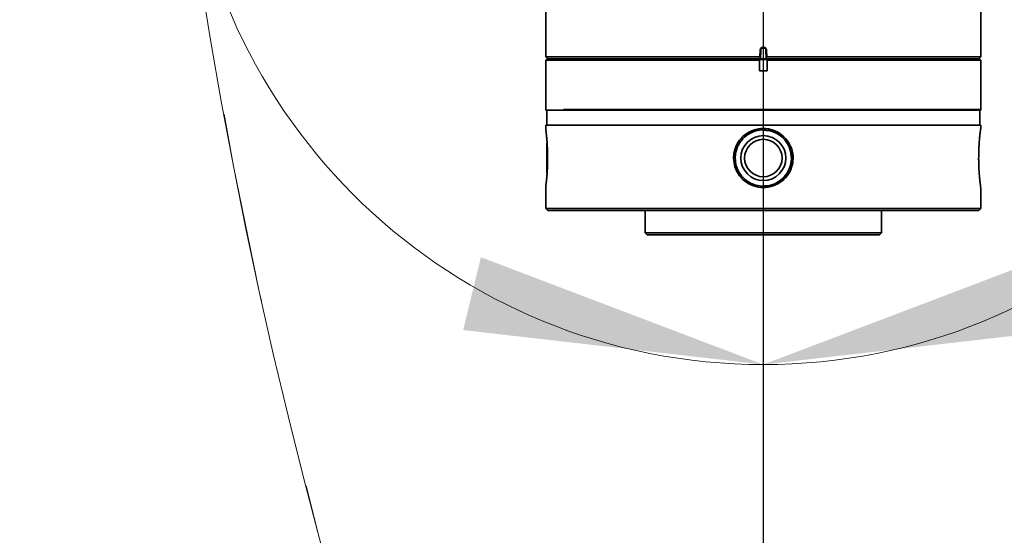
# Paper-space layout '图纸2' of a CAD drawing. Header units: millimetres. Extents: x 0 to 420, y 0 to 297.
# Tile 5 of 19: x 148 to 161, y 169 to 176. Entities that reach past the tile are written whole.
import ezdxf

# ---------------------------------------------------------------- set-up
doc = ezdxf.new("R2010")
doc.units = ezdxf.units.MM
doc.linetypes.add('CENTERX2', pattern=[20.32, 12.7, -2.54, 2.54, -2.54])
doc.layers.get('0').update_dxf_attribs({"lineweight": 18})
doc.layers.add('中心线层', color=6, linetype='CENTERX2', lineweight=25)
doc.layers.add('标注层', color=150, linetype='Continuous', lineweight=18)
doc.styles.add('SLDTEXTSTYLE1', font='txt', dxfattribs={"width": 0.7})
doc.dimstyles.new('SLDDIMSTYLE4', dxfattribs={"dimtxt": 3.5, "dimasz": 4, "dimexe": 0, "dimexo": 0.0625, "dimgap": 0.875, "dimtad": 0, "dimtih": 1, "dimtoh": 1, "dimdec": 4, "dimlfac": 20, "dimzin": 12, "dimdsep": 46, "dimtxsty": 'SLDTEXTSTYLE1', "dimcen": 0.09, "dimdle": 8, "dimazin": 3, "dimtfac": 1, "dimtdec": 3, "dimtofl": 0, "dimtmove": 0, "dimatfit": 3, "dimfxl": 1, "dimfrac": 2, "dimtolj": 1, "dimarcsym": 0})

# ---------------------------------------------------------------- blocks, each defined once
blk = doc.blocks.new('*X60')
at = {"layer": '标注层'}
for points in [[(213.89, 257.426), (209.859, 257.461), (209.974, 256.468)], [(220.004, 117.394), (216.019, 118.008), (215.991, 117.008)]]:
    blk.add_hatch(color=7, dxfattribs=at).paths.add_polyline_path(points, flags=0)
at = {"layer": '标注层', "color": 7}
blk.add_line((220.004, 118.072), (220.004, 115.394), dxfattribs=at)
for start, end in [(95, 182.5), (182.5, 270)]:
    blk.add_arc((220.004, 187.544), 70.15, start, end, dxfattribs=at)
blk = doc.blocks.new('*X62')
at = {"layer": '标注层'}
for points in [[(157.53, 186.944), (153.58, 186.137), (153.9, 185.19)], [(158.203, 171.513), (154.435, 172.945), (154.199, 171.973)]]:
    blk.add_hatch(color=7, dxfattribs=at).paths.add_polyline_path(points, flags=0)
at = {"layer": '标注层', "color": 7}
for p, q in [((157.631, 185.787), (157.355, 188.937)), ((158.203, 172.65), (158.203, 169.513))]:
    blk.add_line(p, q, dxfattribs=at)
for start, end in [(95, 177.5), (182.5, 270)]:
    blk.add_arc((158.203, 179.243), 7.73, start, end, dxfattribs=at)
blk = doc.blocks.new('*X63')
at = {"layer": '标注层'}
for points in [[(158.877, 186.944), (162.506, 185.19), (162.827, 186.137)], [(158.203, 171.513), (162.208, 171.973), (161.972, 172.945)]]:
    blk.add_hatch(color=7, dxfattribs=at).paths.add_polyline_path(points, flags=0)
at = {"layer": '标注层', "color": 7}
for p, q in [((158.776, 185.787), (159.051, 188.937)), ((158.203, 172.65), (158.203, 169.513))]:
    blk.add_line(p, q, dxfattribs=at)
for start, end in [(2.5, 85), (270, 357.5)]:
    blk.add_arc((158.203, 179.243), 7.73, start, end, dxfattribs=at)
blk = doc.blocks.new('SW_CENTERMARKSYMBOL_1_1')
at = {"layer": '中心线层', "color": 0}
blk.add_line((0, -0.05), (0, -17.519), dxfattribs=at)

psp = doc.layouts.new('图纸2')

# ---------------------------------------------------------------- linework, layer by layer
at = {"color": 7, "linetype": 'Continuous', "lineweight": 35}
for p, q in [((155.3033816, 179.1712459), (155.3033816, 175.6184769)), ((161.1033816, 175.6184769), (161.1033816, 179.1993397)), ((158.1586244, 175.6184769), (158.160168, 175.7067527)), ((158.1636138, 175.6134039), (158.1652417, 175.7066654)), ((158.1682253, 175.7066932), (158.1640279, 175.5934769)), ((158.202548, 175.7483277), (158.2042153, 175.7483277)), ((158.2025495, 175.7433277), (158.2042138, 175.7433277)), ((158.2025495, 175.7433277), (158.2025495, 175.7392531)), ((158.2042138, 175.7392531), (158.2025495, 175.7392531)), ((158.2042138, 175.7433277), (158.2042138, 175.7392531)), ((158.2427354, 175.5934769), (158.238538, 175.7066932)), ((158.2415216, 175.7066654), (158.2431495, 175.6134039)), ((158.2465953, 175.7067527), (158.2481389, 175.6184769)), ((155.3033816, 175.6184769), (155.3283816, 175.5934769)), ((155.3033816, 175.6184769), (158.1586244, 175.6184769)), ((155.3133816, 175.5833277), (155.3033816, 175.5733277)), ((155.3033816, 175.5733277), (155.3033816, 174.9083277)), ((155.3033816, 175.5733277), (158.1533835, 175.5733277)), ((155.3133816, 175.5833277), (158.1544781, 175.5833277)), ((155.3283816, 175.5934769), (158.1640279, 175.5934769)), ((155.4533816, 175.5935208), (155.4533816, 175.5833277)), ((158.1533835, 175.5733277), (158.1544781, 175.5833277)), ((158.1533835, 175.4333277), (158.1533835, 175.5733277)), ((158.1544781, 175.5833277), (158.2522852, 175.5833277)), ((158.1633133, 175.5961868), (158.1636138, 175.6134039)), ((158.2427354, 175.5934769), (161.0783816, 175.5934769)), ((158.24345, 175.5961868), (158.2431495, 175.6134039)), ((158.2481389, 175.6184769), (161.1033816, 175.6184769)), ((158.2522852, 175.5833277), (158.2533798, 175.5733277)), ((158.2522852, 175.5833277), (161.0933816, 175.5833277)), ((158.2533798, 175.5733277), (158.2533798, 175.4333277)), ((158.2533798, 175.5733277), (161.1033816, 175.5733277)), ((160.9533816, 175.5833277), (160.9533816, 175.5935208)), ((161.0783816, 175.5934769), (161.1033816, 175.6184769)), ((161.1033816, 175.5733277), (161.0933816, 175.5833277)), ((161.1033816, 174.9083277), (161.1033816, 175.5733277)), ((158.1533835, 175.4333277), (158.2533798, 175.4333277)), ((155.3033816, 174.9083277), (161.1033816, 174.9083277)), ((155.3158816, 174.9083277), (155.3158816, 174.7083277)), ((161.0908816, 174.9183277), (155.5356795, 174.9183277)), ((161.0908816, 174.7083277), (161.0908816, 174.9083277)), ((155.3033816, 174.7083277), (155.3033816, 174.6285688)), ((155.3033816, 174.7083277), (161.1033816, 174.7083277)), ((161.1033816, 174.6616324), (161.1033816, 174.7083277)), ((155.3033816, 174.6286068), (155.3033278, 174.6286536)), ((155.3133816, 174.4683277), (155.3133816, 174.0683277)), ((155.3033278, 173.9080018), (155.3033816, 173.9080485)), ((155.3033816, 173.9080773), (155.3033816, 173.5933277)), ((161.1033816, 173.5933277), (161.1033816, 173.8750137)), ((155.3033816, 173.5933277), (155.3283816, 173.5683277)), ((155.3033816, 173.5933277), (161.1033816, 173.5933277)), ((155.3283816, 173.5683277), (155.547228, 173.5683277)), ((155.547228, 173.5683277), (161.0783816, 173.5683277)), ((156.6283816, 173.5683277), (156.6283816, 173.2683277)), ((159.7783816, 173.2683277), (159.7783816, 173.5683277)), ((161.0783816, 173.5683277), (161.1033816, 173.5933277)), ((156.6283816, 173.2683277), (156.6533816, 173.2433277)), ((156.6283816, 173.2683277), (156.7482714, 173.2683277)), ((156.7482714, 173.2683277), (159.7783816, 173.2683277)), ((159.7533816, 173.2433277), (159.7783816, 173.2683277)), ((156.6533816, 173.2433277), (156.7713684, 173.2433277)), ((156.7713684, 173.2433277), (159.7533816, 173.2433277))]:
    psp.add_line(p, q, dxfattribs=at)
for radius in [0.3, 0.2498822]:
    psp.add_circle((158.2033816, 174.2683277), radius, dxfattribs=at)
at = {"color": 7, "linetype": 'CENTERX2', "lineweight": 18}
psp.add_arc((220.0035491, 187.5436614), 70.15, 95, 85, dxfattribs=at)
at = {"color": 7, "linetype": 'Continuous', "lineweight": 35}
for centre, radius, start, end in [((158.2470041, 180.6081858), 4.9022023, 268.98502702, 269.04433653), ((158.1670582, 175.6717918), 0.034921, 88.08473185, 92.98164991), ((162.5510066, 175.7470777), 4.3484588, 179.98352987, 180.04941043), ((153.8557568, 175.7470777), 4.3484586, 359.95058958, 0.01647014), ((158.2397051, 175.6717918), 0.034921, 87.0183501, 91.91526815), ((158.1597456, 180.6089748), 4.9029914, 270.95566928, 271.01496923), ((158.2033816, 174.2683277), 0.2498822, 89.99941987, 269.99941987), ((158.2033816, 174.2683277), 0.375, 179.93615228, 180.00000008)]:
    psp.add_arc(centre, radius, start, end, dxfattribs=at)
for points, knots in [([(158.160168, 175.7067527), (158.1609082, 175.7122393), (158.1623845, 175.7231826), (158.1721833, 175.7369206), (158.1860922, 175.7464649), (158.1970611, 175.7477066), (158.202548, 175.7483277)], [0, 0, 0, 0, 0.016769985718, 0.033448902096, 0.050158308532, 0.066882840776, 0.066882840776, 0.066882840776, 0.066882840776]), ([(158.2025495, 175.7392531), (158.1981877, 175.7387465), (158.1895143, 175.737739), (158.1787548, 175.730614), (158.1723862, 175.7220527), (158.1690751, 175.7139422), (158.1685076, 175.7091013), (158.1682253, 175.7066932)], [0, 0, 0, 0, 0.013243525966, 0.026334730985, 0.037947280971, 0.045389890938, 0.05275685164, 0.05275685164, 0.05275685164, 0.05275685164]), ([(158.238538, 175.7066932), (158.2382558, 175.7090993), (158.2376884, 175.7139374), (158.234381, 175.7220456), (158.2280169, 175.730609), (158.2172522, 175.7377277), (158.2085781, 175.7387425), (158.2042138, 175.7392531)], [0, 0, 0, 0, 0.007360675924, 0.014801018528, 0.026411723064, 0.03949960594, 0.052752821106, 0.052752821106, 0.052752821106, 0.052752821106]), ([(158.2042153, 175.7483277), (158.2097146, 175.7476873), (158.2206825, 175.7464101), (158.2346109, 175.7368899), (158.244435, 175.7231728), (158.245875, 175.7122275), (158.2465953, 175.7067527)], [0, 0, 0, 0, 0.016772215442, 0.033451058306, 0.050160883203, 0.066883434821, 0.066883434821, 0.066883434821, 0.066883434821]), ([(158.1586244, 175.6184769), (158.1590051, 175.6184562), (158.1597609, 175.618415), (158.1608224, 175.6180448), (158.1617485, 175.6174539), (158.1626841, 175.6164971), (158.1634855, 175.6151252), (158.1635701, 175.6139901), (158.1636138, 175.6134039)], [0, 0, 0, 0, 0.0009463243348, 0.0018792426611, 0.0028815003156, 0.004020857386, 0.0059520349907, 0.0080140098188, 0.0080140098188, 0.0080140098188, 0.0080140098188]), ([(158.1640279, 175.5934769), (158.1638153, 175.5939045), (158.1633787, 175.5947826), (158.1633355, 175.5957107), (158.1633133, 175.5961868)], [0, 0, 0, 0, 0.0013946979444, 0.0028638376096, 0.0028638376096, 0.0028638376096, 0.0028638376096]), ([(158.24345, 175.5961868), (158.2434278, 175.5957107), (158.2433846, 175.5947826), (158.242948, 175.5939045), (158.2427354, 175.5934769)], [0, 0, 0, 0, 0.0014691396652, 0.0028638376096, 0.0028638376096, 0.0028638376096, 0.0028638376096]), ([(158.2481389, 175.6184769), (158.2477944, 175.6184533), (158.247074, 175.6184038), (158.2460284, 175.6180246), (158.2450428, 175.6174547), (158.2440666, 175.6164961), (158.2432808, 175.6151241), (158.2431944, 175.6139918), (158.2431495, 175.6134039)], [0, 0, 0, 0, 0.0008582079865, 0.0017952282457, 0.0028724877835, 0.0040042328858, 0.0059216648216, 0.0079925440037, 0.0079925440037, 0.0079925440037, 0.0079925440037]), ([(155.3033864, 174.6285688), (155.3033848, 174.6285815), (155.3033635, 174.6287519), (155.3034728, 174.6278769), (155.3037852, 174.6253784), (155.3044929, 174.6196174), (155.3052705, 174.6132089), (155.306665, 174.6014185), (155.3081452, 174.5883953), (155.3097861, 174.5732422), (155.3112666, 174.5590527), (155.3134413, 174.5368817), (155.3153588, 174.5154905), (155.3170758, 174.4944335), (155.3181582, 174.4802834), (155.319363, 174.4633229), (155.3209224, 174.439499), (155.3223078, 174.414421), (155.3233705, 174.3909908), (155.3241509, 174.3716645), (155.3248011, 174.3518039), (155.3254328, 174.3263253), (155.3258697, 174.3001665), (155.3260353, 174.2705704), (155.3259142, 174.2431431), (155.3255826, 174.2180373), (155.3250368, 174.1931878), (155.3242864, 174.1686646), (155.3233494, 174.1446883), (155.3222408, 174.1212793), (155.3206752, 174.0930113), (155.3187712, 174.0642484), (155.3167043, 174.0373631), (155.3145614, 174.0119975), (155.3127579, 173.9927121), (155.3110872, 173.9759465), (155.309896, 173.9644464), (155.3087667, 173.9539744), (155.3073313, 173.9410412), (155.3061924, 173.9312223), (155.3051708, 173.9226376), (155.3046103, 173.9180046), (155.30409, 173.9137526), (155.3035408, 173.9093165), (155.3034468, 173.9085678), (155.3033852, 173.9080773)], [0, 0, 0, 0, 0.00079922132, 0.01071362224, 0.03930041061, 0.04891703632, 0.06839960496, 0.08807139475, 0.11668370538, 0.12630822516, 0.14580460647, 0.16548884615, 0.19423708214, 0.20390799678, 0.21855598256, 0.22837801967, 0.24329193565, 0.27195946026, 0.28158795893, 0.29135379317, 0.31098957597, 0.32086466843, 0.34103727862, 0.36137112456, 0.37741748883, 0.3934549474, 0.40959088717, 0.42562834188, 0.44176373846, 0.45780118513, 0.47393579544, 0.50198587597, 0.52231221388, 0.53891534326, 0.56760307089, 0.57725313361, 0.59186852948, 0.60664831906, 0.61654670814, 0.64531147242, 0.65498851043, 0.6696467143, 0.67947600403, 0.69440212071, 0.72274984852, 0.72274984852, 0.72274984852, 0.72274984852]), ([(157.806342, 174.2687667), (157.8073746, 174.2896287), (157.8104933, 174.352637), (157.846289, 174.4556091), (157.9260599, 174.56061), (158.038501, 174.6350013), (158.1700491, 174.668527), (158.3055123, 174.65686), (158.4293702, 174.6014016), (158.5279178, 174.5083162), (158.5783787, 174.4098196), (158.5951141, 174.3375743), (158.5996537, 174.2983277), (158.6012223, 174.2574931), (158.5953925, 174.1844485), (158.5610288, 174.0814434), (158.4809379, 173.9763546), (158.3687093, 173.9018404), (158.2371564, 173.8681654), (158.1017354, 173.8796833), (157.9776371, 173.9349872), (157.879639, 174.0280147), (157.8173245, 174.1445233), (157.809859, 174.2289791), (157.806342, 174.2687667)], [0, 0, 0, 0, 0.0635314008, 0.1918796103, 0.3249326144, 0.4598302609, 0.5956237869, 0.73105824, 0.8662779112, 1.001960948, 1.1375409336, 1.1969522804, 1.227291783, 1.2578134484, 1.3213448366, 1.4496933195, 1.5827390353, 1.7176304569, 1.8534240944, 1.9888591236, 2.1240784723, 2.2597595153, 2.3953431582, 2.5161126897, 2.5161126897, 2.5161126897, 2.5161126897]), ([(157.8283819, 174.2687455), (157.8294778, 174.2898255), (157.8327426, 174.3526231), (157.869342, 174.453214), (157.948394, 174.5530193), (158.0569044, 174.6213494), (158.181952, 174.6498808), (158.3088908, 174.6355282), (158.4237009, 174.5804715), (158.5143248, 174.4905215), (158.5673695, 174.3812859), (158.5813912, 174.2822199), (158.5730227, 174.1840351), (158.5376572, 174.0832351), (158.4581031, 173.9834837), (158.3496725, 173.9152167), (158.224565, 173.8867621), (158.0976865, 173.9011901), (157.9827503, 173.9563185), (157.8927716, 174.0463133), (157.8377272, 174.1555514), (157.8313015, 174.2330923), (157.8283816, 174.2683277)], [0, 0, 0, 0, 0.0642255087, 0.1913292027, 0.3187208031, 0.4471933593, 0.5754372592, 0.7025107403, 0.8292909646, 0.9570898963, 1.0856678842, 1.1929876, 1.2578601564, 1.384968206, 1.512361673, 1.6408352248, 1.7690773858, 1.8961489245, 2.0229302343, 2.1507313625, 2.2793095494, 2.3863997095, 2.3863997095, 2.3863997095, 2.3863997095]), ([(158.5783816, 174.2683277), (158.5742731, 174.3102622), (158.566057, 174.394122), (158.5020688, 174.5062759), (158.4074986, 174.5904861), (158.302012, 174.6387071), (158.2313394, 174.6386552), (158.2031173, 174.6386344)], [0, 0, 0, 0, 0.12742568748, 0.25482361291, 0.38294088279, 0.51153652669, 0.59702990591, 0.59702990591, 0.59702990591, 0.59702990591]), ([(161.0760737, 174.2687667), (161.076209, 174.2896429), (161.0764458, 174.3261829), (161.0780644, 174.3773945), (161.0799119, 174.4173022), (161.0822156, 174.4559848), (161.084897, 174.4931262), (161.0878651, 174.5274817), (161.0909113, 174.5588994), (161.0939334, 174.5871346), (161.0967289, 174.6109805), (161.0991814, 174.630759), (161.1006978, 174.6424127), (161.1017891, 174.6506196), (161.102454, 174.6555495), (161.1029277, 174.6590209), (161.1033081, 174.6617895), (161.1032952, 174.6616946), (161.1032867, 174.6616324)], [0, 0, 0, 0, 0.03971873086, 0.06952060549, 0.09980830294, 0.12027182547, 0.15115237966, 0.18255950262, 0.20379256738, 0.23509750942, 0.26694244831, 0.28847648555, 0.31998359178, 0.33058297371, 0.34663784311, 0.36287545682, 0.37375083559, 0.3944407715, 0.3944407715, 0.3944407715, 0.3944407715]), ([(158.203646, 173.8980209), (158.2175169, 173.8967234), (158.2730112, 173.8915327), (158.3684096, 173.9255558), (158.472691, 173.9966986), (158.5469049, 174.1013983), (158.5759057, 174.1977414), (158.5778821, 174.2540875), (158.5783816, 174.2683277)], [0, 0, 0, 0, 0.04230594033, 0.16925584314, 0.29660309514, 0.42494442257, 0.55334272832, 0.59676684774, 0.59676684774, 0.59676684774, 0.59676684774]), ([(161.103288, 173.8750137), (161.1033147, 173.8748198), (161.1034093, 173.874133), (161.1029485, 173.8774747), (161.1022914, 173.882307), (161.1013443, 173.8893532), (161.0997561, 173.9013875), (161.097371, 173.9203665), (161.0946362, 173.9434691), (161.0923985, 173.9637099), (161.0903068, 173.9840865), (161.0887537, 173.9999814), (161.0872034, 174.0169703), (161.0851435, 174.041076), (161.0828321, 174.0713289), (161.0806598, 174.1061773), (161.0793167, 174.1323397), (161.0781026, 174.1597538), (161.0769405, 174.1941284), (161.0761799, 174.2336335), (161.0761042, 174.2586772), (161.0760737, 174.2687667)], [0, 0, 0, 0, 0.01049330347, 0.0371845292, 0.05344945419, 0.06434282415, 0.09585719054, 0.12791916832, 0.14960189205, 0.18122188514, 0.19185882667, 0.20796987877, 0.2242636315, 0.23517647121, 0.2667671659, 0.29348896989, 0.309778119, 0.32068926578, 0.34888421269, 0.37748755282, 0.39678593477, 0.39678593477, 0.39678593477, 0.39678593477])]:
    psp.add_open_spline(points, degree=3, knots=knots, dxfattribs=at)
for points in [[(158.1652417, 175.7066654), (158.1658742, 175.7114902), (158.1671393, 175.7211398), (158.1757983, 175.7332364), (158.1880442, 175.741683), (158.1977144, 175.7427794), (158.2025495, 175.7433277)], [(158.2042138, 175.7433277), (158.2090489, 175.7427794), (158.2187191, 175.741683), (158.230965, 175.7332364), (158.239624, 175.7211398), (158.2408891, 175.7114902), (158.2415216, 175.7066654)], [(155.3283816, 175.5933269), (155.3331287, 175.5933269), (155.3426228, 175.5933269), (155.4189933, 175.5933269), (155.5394736, 175.5933269), (155.7064804, 175.5933269), (155.9159564, 175.5933269), (156.1646388, 175.5933269), (156.4481864, 175.5933269), (156.7617708, 175.5933269), (157.1000203, 175.5933269), (157.4571489, 175.5933269), (157.8270456, 175.5933269), (158.2033816, 175.5933269), (158.5797177, 175.5933269), (158.9496144, 175.5933269), (159.306743, 175.5933269), (159.6449925, 175.5933269), (159.9585769, 175.5933269), (160.2421245, 175.5933269), (160.4908069, 175.5933269), (160.7002829, 175.5933269), (160.8672897, 175.5933269), (160.98777, 175.5933269), (161.0641405, 175.5933269), (161.0736346, 175.5933269), (161.0783816, 175.5933269)]]:
    psp.add_open_spline(points, degree=3, dxfattribs=at)

# ---------------------------------------------------------------- block references
at = {"layer": '中心线层', "color": 7}
psp.add_blockref('SW_CENTERMARKSYMBOL_1_1', (158.2033816, 179.2433277), dxfattribs=at)

# ---------------------------------------------------------------- dimensions: what is measured, and where the dimension line sits
at = {"layer": '标注层', "color": 7}
for base, line1, line2, picture, middle in [((149.9206363, 184.4837754), ((220.0035491, 118.0716422), (220.0035491, 257.2587242)), ((213.8895737, 257.4267195), (220.0035491, 187.5436614)), '*X60', (149.9206363, 184.4837754)), ((150.4803044, 178.9061308), ((158.2033816, 172.6495911), (158.2033816, 185.8370642)), ((157.6308785, 185.7870682), (158.2033816, 179.2433277)), '*X62', (150.4803044, 178.9061308)), ((165.9264589, 178.9061308), ((158.7758848, 185.7870682), (158.2033816, 179.2433277)), ((158.2033816, 172.6495911), (158.2033816, 185.8370642)), '*X63', (165.9264589, 178.9061308))]:
    dim = psp.add_angular_dim_2l(base=base, line1=line1, line2=line2, dimstyle='SLDDIMSTYLE4', override={"dimtad": 0, "dimtih": 1, "dimtoh": 1, "dimsah": 1, "dimtdec": 2, "dimtzin": 12}, dxfattribs=at)
    dim.commit()
    dim.dimension.update_dxf_attribs({"geometry": picture, "text_midpoint": middle, "dimtype": 162})

doc.saveas('drawing.dxf')
